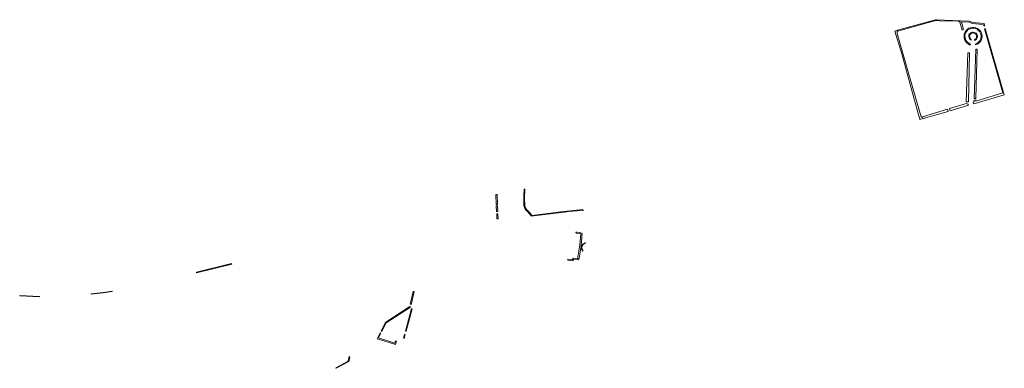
# Model space of a CAD drawing. Extents: x 212171 to 228808, y 571701 to 593093.
# Tile 15 of 97: x 212171 to 213084, y 586856 to 587179. Entities that reach past the tile are written whole.
import ezdxf

# ---------------------------------------------------------------- set-up
doc = ezdxf.new("R2010")
doc.units = 0
doc.layers.add('016 Alles planjaar 2023', color=72, linetype='Continuous', lineweight=20, true_color=0x1e90ff)

msp = doc.modelspace()

# ---------------------------------------------------------------- hatches: boundary and pattern name
at = {"layer": '016 Alles planjaar 2023', "true_color": 0x1e90ff}
h = msp.add_hatch(dxfattribs=at)
h.set_pattern_fill('DQ_CLEAR', color=72, style=0)
h.set_pattern_definition([])
h.paths.add_polyline_path([(212984.69, 587169.15), (212984.94, 587168.31), (212985.33, 587168.4), (212986.11, 587168.7), (213015.65, 587177.14), (213016.91, 587177.44), (213018.11, 587177.68), (213018.98, 587177.84), (213018.94, 587178.64), (212984.69, 587169.15)])
h = msp.add_hatch(dxfattribs=at)
h.set_pattern_fill('DQ_CLEAR', color=72, style=0)
h.set_pattern_definition([])
h.paths.add_polyline_path([(213051.15, 587176.7), (213054.05, 587175.61), (213064.33, 587174.49), (213064.76, 587173.19), (213065.7, 587173.14), (213065.22, 587175.38), (213054.58, 587176.42), (213051.14, 587177.48), (213035.79, 587178.27), (213021.2, 587179), (213020.14, 587178.97), (213018.94, 587178.64), (213018.98, 587177.84), (213019.29, 587177.9), (213020.27, 587178.12), (213021.19, 587178.16), (213022.43, 587178.14), (213024.01, 587178.06), (213041.27, 587177.5), (213041.75, 587177.46), (213042.07, 587177.4), (213042.27, 587177.26), (213042.41, 587177.06), (213042.45, 587176.87), (213044.18, 587176.7), (213044.07, 587177.04), (213051.15, 587176.7)])
h = msp.add_hatch(dxfattribs=at)
h.set_pattern_fill('DQ_CLEAR', color=72, style=0)
h.set_pattern_definition([])
h.paths.add_polyline_path([(213046.15, 587169.85), (213044.82, 587174.57), (213044.18, 587176.7), (213042.45, 587176.87), (213042.51, 587176.62), (213044.72, 587169.39), (213046.15, 587169.85)])
h = msp.add_hatch(dxfattribs=at)
h.set_pattern_fill('DQ_CLEAR', color=72, style=0)
h.set_pattern_definition([])
h.paths.add_polyline_path([(212982.37, 587168.5), (212988.67, 587147.2), (213000, 587106.65), (213004.71, 587089.78), (213005.37, 587087.16), (213005.57, 587086.34), (213008.52, 587087.2), (213008.03, 587088.9), (213007.43, 587088.72), (213007.01, 587088.68), (213006.79, 587088.74), (213006.71, 587089.16), (213005.85, 587091.94), (212993.79, 587133.86), (212984.55, 587166.32), (212984.39, 587167), (212984.43, 587167.46), (212984.61, 587168), (212984.91, 587168.3), (212984.94, 587168.31), (212984.69, 587169.15), (212982.37, 587168.5)])
h = msp.add_hatch(dxfattribs=at)
h.set_pattern_fill('DQ_CLEAR', color=72, style=0)
h.set_pattern_definition([])
h.paths.add_polyline_path([(213047.41, 587162.43), (213047.36, 587164.23), (213047.57, 587165.46), (213048.25, 587167.22), (213049.11, 587168.34), (213050.17, 587169.54), (213051.43, 587170.27), (213052.74, 587170.76), (213054.16, 587171.05), (213055.66, 587171.04), (213057.17, 587170.68), (213058.57, 587170.07), (213060.3, 587168.74), (213061.28, 587167.65), (213061.9, 587166.4), (213062.19, 587165.29), (213062.39, 587163.41), (213062.16, 587161.94), (213061.7, 587160.37), (213060.86, 587159.03), (213059.65, 587157.88), (213058.34, 587156.96), (213056.89, 587156.24), (213057.14, 587155.59), (213058.74, 587156.21), (213060.19, 587157.22), (213061.52, 587158.5), (213062.47, 587160.02), (213062.98, 587161.76), (213063.24, 587163.39), (213063.03, 587165.44), (213062.69, 587166.7), (213061.98, 587168.12), (213060.88, 587169.37), (213058.99, 587170.8), (213057.44, 587171.48), (213055.77, 587171.88), (213054.08, 587171.89), (213052.51, 587171.57), (213051.07, 587171.03), (213049.63, 587170.2), (213048.46, 587168.88), (213047.51, 587167.64), (213046.75, 587165.68), (213046.51, 587164.29), (213046.57, 587162.32), (213047.02, 587160.51), (213047.87, 587158.97), (213049.08, 587157.5), (213050.73, 587156.17), (213052.11, 587155.5), (213052.47, 587156.24), (213051.19, 587156.89), (213049.68, 587158.11), (213048.57, 587159.45), (213047.81, 587160.82), (213047.41, 587162.43)])
h = msp.add_hatch(dxfattribs=at)
h.set_pattern_fill('DQ_CLEAR', color=72, style=0)
h.set_pattern_definition([])
h.paths.add_polyline_path([(213053.22, 587160.71), (213052.53, 587161.19), (213052.03, 587162.11), (213051.61, 587163.09), (213051.66, 587164.27), (213052.2, 587165.33), (213053.09, 587166.12), (213054.32, 587166.68), (213055.5, 587166.62), (213056.73, 587166.18), (213057.68, 587165.33), (213058.08, 587163.91), (213058.08, 587162.67), (213057.6, 587161.44), (213056.9, 587160.85), (213056.16, 587160.52), (213056.16, 587159.72), (213056.94, 587160.08), (213057.9, 587160.91), (213058.55, 587162.02), (213058.84, 587163.21), (213058.85, 587164.31), (213058.37, 587165.43), (213057.64, 587166.56), (213056.22, 587167.23), (213054.99, 587167.42), (213053.98, 587167.4), (213052.78, 587166.87), (213051.65, 587165.98), (213051.09, 587164.89), (213050.91, 587163.79), (213051.12, 587162.28), (213051.96, 587160.72), (213053.21, 587159.88), (213053.22, 587160.71)])
h = msp.add_hatch(dxfattribs=at)
h.set_pattern_fill('DQ_CLEAR', color=72, style=0)
h.set_pattern_definition([])
h.paths.add_polyline_path([(213065.53, 587170.47), (213082.42, 587111.28), (213057.55, 587103.53), (213057.5, 587104.52), (213055.74, 587104.44), (213055.8, 587103.13), (213055.47, 587102.93), (213055.1, 587102.43), (213055.04, 587101.94), (213055.31, 587100.9), (213056.85, 587101.36), (213083.84, 587109.43), (213066.19, 587170.68), (213065.53, 587170.47)])
h = msp.add_hatch(dxfattribs=at)
h.set_pattern_fill('DQ_CLEAR', color=72, style=0)
h.set_pattern_definition([])
h.paths.add_polyline_path([(213051.67, 587148.26), (213049.92, 587148.3), (213048.6, 587102.92), (213050.51, 587102.92), (213051.67, 587148.26)])
h = msp.add_hatch(dxfattribs=at)
h.set_pattern_fill('DQ_CLEAR', color=72, style=0)
h.set_pattern_definition([])
h.paths.add_polyline_path([(213058.58, 587151.58), (213057.31, 587151.61), (213055.79, 587105.78), (213057.41, 587105.84), (213058.58, 587151.58)])
h = msp.add_hatch(dxfattribs=at)
h.set_pattern_fill('DQ_CLEAR', color=72, style=0)
h.set_pattern_definition([])
h.paths.add_polyline_path([(213050.59, 587099.84), (213050.04, 587100.65), (213049.49, 587101.05), (213048.59, 587101.16), (213047.61, 587101), (213032.98, 587096.53), (213033.61, 587094.53), (213050.59, 587099.84)])
h = msp.add_hatch(dxfattribs=at)
h.set_pattern_fill('DQ_CLEAR', color=72, style=0)
h.set_pattern_definition([])
h.paths.add_polyline_path([(213008.03, 587088.9), (213008.52, 587087.2), (213031.63, 587093.97), (213031.03, 587095.93), (213008.03, 587088.9)])
h = msp.add_hatch(dxfattribs=at)
h.set_pattern_fill('DQ_CLEAR', color=72, style=0)
h.set_pattern_definition([])
h.paths.add_polyline_path([(212612.3, 587016.78), (212612.67, 587007.65), (212613.82, 587007.73), (212613.47, 587016.87), (212612.3, 587016.78)])
h = msp.add_hatch(dxfattribs=at)
h.set_pattern_fill('DQ_CLEAR', color=72, style=0)
h.set_pattern_definition([])
h.paths.add_polyline_path([(212645.71, 586997.41), (212644.5, 586999.23), (212642.46, 587001.5), (212640.7, 587002.93), (212639.74, 587004.44), (212639.21, 587006.34), (212639.02, 587013.46), (212639.35, 587021.83), (212638.6, 587021.85), (212638.15, 587015.23), (212638.3, 587009.21), (212638.41, 587006.32), (212638.8, 587004.7), (212639.45, 587003.27), (212640.6, 587001.92), (212642.1, 587000.91), (212644.63, 586997.27), (212645.71, 586997.41)])
h = msp.add_hatch(dxfattribs=at)
h.set_pattern_fill('DQ_CLEAR', color=72, style=0)
h.set_pattern_definition([])
h.paths.add_polyline_path([(212614.07, 587001.11), (212613.85, 587006.24), (212612.73, 587006.21), (212612.99, 587001.08), (212614.07, 587001.11)])
h = msp.add_hatch(dxfattribs=at)
h.set_pattern_fill('DQ_CLEAR', color=72, style=0)
h.set_pattern_definition([])
h.paths.add_polyline_path([(212614.17, 586999.07), (212613.11, 586999), (212613.28, 586994.3), (212614.48, 586994.33), (212614.17, 586999.07)])
h = msp.add_hatch(dxfattribs=at)
h.set_pattern_fill('DQ_CLEAR', color=72, style=0)
h.set_pattern_definition([])
h.paths.add_polyline_path([(212644.63, 586997.27), (212645.08, 586996.61), (212645.08, 586996.61), (212678.23, 587000.9), (212679.8, 587001.1), (212687.86, 587001.81), (212692.83, 587002.01), (212693.16, 587002.04), (212693.06, 587003.02), (212672.62, 587000.92), (212663.05, 586999.67), (212645.71, 586997.41), (212644.63, 586997.27)])
h = msp.add_hatch(dxfattribs=at)
h.set_pattern_fill('DQ_CLEAR', color=72, style=0)
h.set_pattern_definition([])
h.paths.add_polyline_path([(212679.01, 586956.07), (212684.13, 586955.4), (212684.34, 586957.03), (212688.89, 586956.32), (212689.12, 586956.84), (212689.51, 586957.53), (212691.55, 586969.9), (212692.47, 586980.74), (212691.77, 586981.12), (212691.28, 586981.44), (212691, 586981.45), (212689.77, 586981.66), (212687.86, 586981.91), (212686.68, 586981.96), (212686.63, 586981.85), (212686.74, 586980.85), (212689.94, 586980.59), (212691.12, 586980.49), (212690.24, 586970.06), (212688.12, 586957.21), (212683.78, 586957.88), (212683.55, 586956.15), (212679.12, 586956.73), (212679.01, 586956.07)])
h = msp.add_hatch(dxfattribs=at)
h.set_pattern_fill('DQ_CLEAR', color=72, style=0)
h.set_pattern_definition([])
h.paths.add_polyline_path([(212692.83, 586964.29), (212693.27, 586964.56), (212692.3, 586966.58), (212692.18, 586967.52), (212692.22, 586968.5), (212692.57, 586969.27), (212692.88, 586969.8), (212693.36, 586970.48), (212695.5, 586971.73), (212695.54, 586971.84), (212695.45, 586972.16), (212695.18, 586972.17), (212694.48, 586971.87), (212693.48, 586971.25), (212692.83, 586970.67), (212692.44, 586970.06), (212692.1, 586969.43), (212691.86, 586968.87), (212691.76, 586968.37), (212691.7, 586967.37), (212691.78, 586966.46), (212692.83, 586964.29)])
h = msp.add_hatch(dxfattribs=at)
h.set_pattern_fill('DQ_CLEAR', color=72, style=0)
h.set_pattern_definition([])
h.paths.add_polyline_path([(212334.77, 586944.16), (212367.5, 586952.25), (212367.3, 586952.79), (212334.63, 586944.73), (212334.77, 586944.16)])
h = msp.add_hatch(dxfattribs=at)
h.set_pattern_fill('DQ_CLEAR', color=72, style=0)
h.set_pattern_definition([])
h.paths.add_polyline_path([(212237, 586924.83), (212237.04, 586924.43), (212248.34, 586925.69), (212256.56, 586926.94), (212256.5, 586927.33), (212248.29, 586926.09), (212237, 586924.83)])
h = msp.add_hatch(dxfattribs=at)
h.set_pattern_fill('DQ_CLEAR', color=72, style=0)
h.set_pattern_definition([])
h.paths.add_polyline_path([(212536.45, 586926.75), (212535.59, 586926.94), (212532.97, 586915.15), (212533.83, 586914.96), (212533.99, 586915.68), (212536.45, 586926.75)])
h = msp.add_hatch(dxfattribs=at)
h.set_pattern_fill('DQ_CLEAR', color=72, style=0)
h.set_pattern_definition([])
h.paths.add_polyline_path([(212189.28, 586921.81), (212189.31, 586922.21), (212170.82, 586923.31), (212170.79, 586922.92), (212189.28, 586921.81)])
h = msp.add_hatch(dxfattribs=at)
h.set_pattern_fill('DQ_CLEAR', color=72, style=0)
h.set_pattern_definition([])
h.paths.add_polyline_path([(212509.86, 586898.07), (212505.9, 586890.31), (212506.65, 586889.9), (212510.57, 586897.69), (212533.05, 586912.25), (212532.48, 586912.95), (212510.38, 586898.47), (212509.86, 586898.07)])
h = msp.add_hatch(dxfattribs=at)
h.set_pattern_fill('DQ_CLEAR', color=72, style=0)
h.set_pattern_definition([])
h.paths.add_polyline_path([(212528.57, 586890.25), (212529.22, 586890.07), (212534.75, 586910.88), (212534.11, 586911.08), (212528.57, 586890.25)])
h = msp.add_hatch(dxfattribs=at)
h.set_pattern_fill('DQ_CLEAR', color=72, style=0)
h.set_pattern_definition([])
h.paths.add_polyline_path([(212520.16, 586880.83), (212519.36, 586881.14), (212518.7, 586879.08), (212503.38, 586884.03), (212505.64, 586888.23), (212505.01, 586888.58), (212502.22, 586883.11), (212509.38, 586880.82), (212519.31, 586877.63), (212520.16, 586880.83)])
h = msp.add_hatch(dxfattribs=at)
h.set_pattern_fill('DQ_CLEAR', color=72, style=0)
h.set_pattern_definition([])
h.paths.add_polyline_path([(212527.46, 586883.45), (212528.37, 586886.9), (212527.73, 586887.07), (212526.81, 586883.61), (212527.46, 586883.45)])
h = msp.add_hatch(dxfattribs=at)
h.set_pattern_fill('DQ_CLEAR', color=72, style=0)
h.set_pattern_definition([])
h.paths.add_polyline_path([(212476.34, 586866.74), (212475.54, 586862.82), (212475.42, 586862.23), (212471.48, 586860.11), (212464, 586856.19), (212464.27, 586855.65), (212471.52, 586859.47), (212476, 586861.97), (212476.82, 586865.72), (212476.34, 586866.74)])

# ---------------------------------------------------------------- linework, layer by layer
at = {"layer": '016 Alles planjaar 2023', "color": 14, "true_color": 0x004000}
for points in [[(212984.69, 587169.15), (212984.94, 587168.31), (212985.33, 587168.4), (212986.11, 587168.7), (213015.65, 587177.14), (213016.91, 587177.44), (213018.11, 587177.68), (213018.98, 587177.84), (213018.94, 587178.64), (212984.69, 587169.15)], [(213051.15, 587176.7), (213054.05, 587175.61), (213064.33, 587174.49), (213064.76, 587173.19), (213065.7, 587173.14), (213065.22, 587175.38), (213054.58, 587176.42), (213051.14, 587177.48), (213035.79, 587178.27), (213021.2, 587179), (213020.14, 587178.97), (213018.94, 587178.64), (213018.98, 587177.84), (213019.29, 587177.9), (213020.27, 587178.12), (213021.19, 587178.16), (213022.43, 587178.14), (213024.01, 587178.06), (213041.27, 587177.5), (213041.75, 587177.46), (213042.07, 587177.4), (213042.27, 587177.26), (213042.41, 587177.06), (213042.45, 587176.87), (213044.18, 587176.7), (213044.07, 587177.04), (213051.15, 587176.7)], [(213046.15, 587169.85), (213044.82, 587174.57), (213044.18, 587176.7), (213042.45, 587176.87), (213042.51, 587176.62), (213044.72, 587169.39), (213046.15, 587169.85)], [(212982.37, 587168.5), (212988.67, 587147.2), (213000, 587106.65), (213004.71, 587089.78), (213005.37, 587087.16), (213005.57, 587086.34), (213008.52, 587087.2), (213008.03, 587088.9), (213007.43, 587088.72), (213007.01, 587088.68), (213006.79, 587088.74), (213006.71, 587089.16), (213005.85, 587091.94), (212993.79, 587133.86), (212984.55, 587166.32), (212984.39, 587167), (212984.43, 587167.46), (212984.61, 587168), (212984.91, 587168.3), (212984.94, 587168.31), (212984.69, 587169.15), (212982.37, 587168.5)], [(213047.41, 587162.43), (213047.36, 587164.23), (213047.57, 587165.46), (213048.25, 587167.22), (213049.11, 587168.34), (213050.17, 587169.54), (213051.43, 587170.27), (213052.74, 587170.76), (213054.16, 587171.05), (213055.66, 587171.04), (213057.17, 587170.68), (213058.57, 587170.07), (213060.3, 587168.74), (213061.28, 587167.65), (213061.9, 587166.4), (213062.19, 587165.29), (213062.39, 587163.41), (213062.16, 587161.94), (213061.7, 587160.37), (213060.86, 587159.03), (213059.65, 587157.88), (213058.34, 587156.96), (213056.89, 587156.24), (213057.14, 587155.59), (213058.74, 587156.21), (213060.19, 587157.22), (213061.52, 587158.5), (213062.47, 587160.02), (213062.98, 587161.76), (213063.24, 587163.39), (213063.03, 587165.44), (213062.69, 587166.7), (213061.98, 587168.12), (213060.88, 587169.37), (213058.99, 587170.8), (213057.44, 587171.48), (213055.77, 587171.88), (213054.08, 587171.89), (213052.51, 587171.57), (213051.07, 587171.03), (213049.63, 587170.2), (213048.46, 587168.88), (213047.51, 587167.64), (213046.75, 587165.68), (213046.51, 587164.29), (213046.57, 587162.32), (213047.02, 587160.51), (213047.87, 587158.97), (213049.08, 587157.5), (213050.73, 587156.17), (213052.11, 587155.5), (213052.47, 587156.24), (213051.19, 587156.89), (213049.68, 587158.11), (213048.57, 587159.45), (213047.81, 587160.82), (213047.41, 587162.43)], [(213053.22, 587160.71), (213052.53, 587161.19), (213052.03, 587162.11), (213051.61, 587163.09), (213051.66, 587164.27), (213052.2, 587165.33), (213053.09, 587166.12), (213054.32, 587166.68), (213055.5, 587166.62), (213056.73, 587166.18), (213057.68, 587165.33), (213058.08, 587163.91), (213058.08, 587162.67), (213057.6, 587161.44), (213056.9, 587160.85), (213056.16, 587160.52), (213056.16, 587159.72), (213056.94, 587160.08), (213057.9, 587160.91), (213058.55, 587162.02), (213058.84, 587163.21), (213058.85, 587164.31), (213058.37, 587165.43), (213057.64, 587166.56), (213056.22, 587167.23), (213054.99, 587167.42), (213053.98, 587167.4), (213052.78, 587166.87), (213051.65, 587165.98), (213051.09, 587164.89), (213050.91, 587163.79), (213051.12, 587162.28), (213051.96, 587160.72), (213053.21, 587159.88), (213053.22, 587160.71)], [(213065.53, 587170.47), (213082.42, 587111.28), (213057.55, 587103.53), (213057.5, 587104.52), (213055.74, 587104.44), (213055.8, 587103.13), (213055.47, 587102.93), (213055.1, 587102.43), (213055.04, 587101.94), (213055.31, 587100.9), (213056.85, 587101.36), (213083.84, 587109.43), (213066.19, 587170.68), (213065.53, 587170.47)], [(213051.67, 587148.26), (213049.92, 587148.3), (213048.6, 587102.92), (213050.51, 587102.92), (213051.67, 587148.26)], [(213058.58, 587151.58), (213057.31, 587151.61), (213055.79, 587105.78), (213057.41, 587105.84), (213058.58, 587151.58)], [(213050.59, 587099.84), (213050.04, 587100.65), (213049.49, 587101.05), (213048.59, 587101.16), (213047.61, 587101), (213032.98, 587096.53), (213033.61, 587094.53), (213050.59, 587099.84)], [(213008.03, 587088.9), (213008.52, 587087.2), (213031.63, 587093.97), (213031.03, 587095.93), (213008.03, 587088.9)], [(212612.3, 587016.78), (212612.67, 587007.65), (212613.82, 587007.73), (212613.47, 587016.87), (212612.3, 587016.78)], [(212645.71, 586997.41), (212644.5, 586999.23), (212642.46, 587001.5), (212640.7, 587002.93), (212639.74, 587004.44), (212639.21, 587006.34), (212639.02, 587013.46), (212639.35, 587021.83), (212638.6, 587021.85), (212638.15, 587015.23), (212638.3, 587009.21), (212638.41, 587006.32), (212638.8, 587004.7), (212639.45, 587003.27), (212640.6, 587001.92), (212642.1, 587000.91), (212644.63, 586997.27), (212645.71, 586997.41)], [(212614.07, 587001.11), (212613.85, 587006.24), (212612.73, 587006.21), (212612.99, 587001.08), (212614.07, 587001.11)], [(212614.17, 586999.07), (212613.11, 586999), (212613.28, 586994.3), (212614.48, 586994.33), (212614.17, 586999.07)], [(212644.63, 586997.27), (212645.08, 586996.61), (212645.08, 586996.61), (212678.23, 587000.9), (212679.8, 587001.1), (212687.86, 587001.81), (212692.83, 587002.01), (212693.16, 587002.04), (212693.06, 587003.02), (212672.62, 587000.92), (212663.05, 586999.67), (212645.71, 586997.41), (212644.63, 586997.27)], [(212679.01, 586956.07), (212684.13, 586955.4), (212684.34, 586957.03), (212688.89, 586956.32), (212689.12, 586956.84), (212689.51, 586957.53), (212691.55, 586969.9), (212692.47, 586980.74), (212691.77, 586981.12), (212691.28, 586981.44), (212691, 586981.45), (212689.77, 586981.66), (212687.86, 586981.91), (212686.68, 586981.96), (212686.63, 586981.85), (212686.74, 586980.85), (212689.94, 586980.59), (212691.12, 586980.49), (212690.24, 586970.06), (212688.12, 586957.21), (212683.78, 586957.88), (212683.55, 586956.15), (212679.12, 586956.73), (212679.01, 586956.07)], [(212692.83, 586964.29), (212693.27, 586964.56), (212692.3, 586966.58), (212692.18, 586967.52), (212692.22, 586968.5), (212692.57, 586969.27), (212692.88, 586969.8), (212693.36, 586970.48), (212695.5, 586971.73), (212695.54, 586971.84), (212695.45, 586972.16), (212695.18, 586972.17), (212694.48, 586971.87), (212693.48, 586971.25), (212692.83, 586970.67), (212692.44, 586970.06), (212692.1, 586969.43), (212691.86, 586968.87), (212691.76, 586968.37), (212691.7, 586967.37), (212691.78, 586966.46), (212692.83, 586964.29)], [(212334.77, 586944.16), (212367.5, 586952.25), (212367.3, 586952.79), (212334.63, 586944.73), (212334.77, 586944.16)], [(212237, 586924.83), (212237.04, 586924.43), (212248.34, 586925.69), (212256.56, 586926.94), (212256.5, 586927.33), (212248.29, 586926.09), (212237, 586924.83)], [(212536.45, 586926.75), (212535.59, 586926.94), (212532.97, 586915.15), (212533.83, 586914.96), (212533.99, 586915.68), (212536.45, 586926.75)], [(212189.28, 586921.81), (212189.31, 586922.21), (212170.82, 586923.31), (212170.79, 586922.92), (212189.28, 586921.81)], [(212509.86, 586898.07), (212505.9, 586890.31), (212506.65, 586889.9), (212510.57, 586897.69), (212533.05, 586912.25), (212532.48, 586912.95), (212510.38, 586898.47), (212509.86, 586898.07)], [(212528.57, 586890.25), (212529.22, 586890.07), (212534.75, 586910.88), (212534.11, 586911.08), (212528.57, 586890.25)], [(212520.16, 586880.83), (212519.36, 586881.14), (212518.7, 586879.08), (212503.38, 586884.03), (212505.64, 586888.23), (212505.01, 586888.58), (212502.22, 586883.11), (212509.38, 586880.82), (212519.31, 586877.63), (212520.16, 586880.83)], [(212527.46, 586883.45), (212528.37, 586886.9), (212527.73, 586887.07), (212526.81, 586883.61), (212527.46, 586883.45)], [(212476.34, 586866.74), (212475.54, 586862.82), (212475.42, 586862.23), (212471.48, 586860.11), (212464, 586856.19), (212464.27, 586855.65), (212471.52, 586859.47), (212476, 586861.97), (212476.82, 586865.72), (212476.34, 586866.74)]]:
    msp.add_lwpolyline(points, close=True, dxfattribs=at)

doc.saveas('drawing.dxf')
